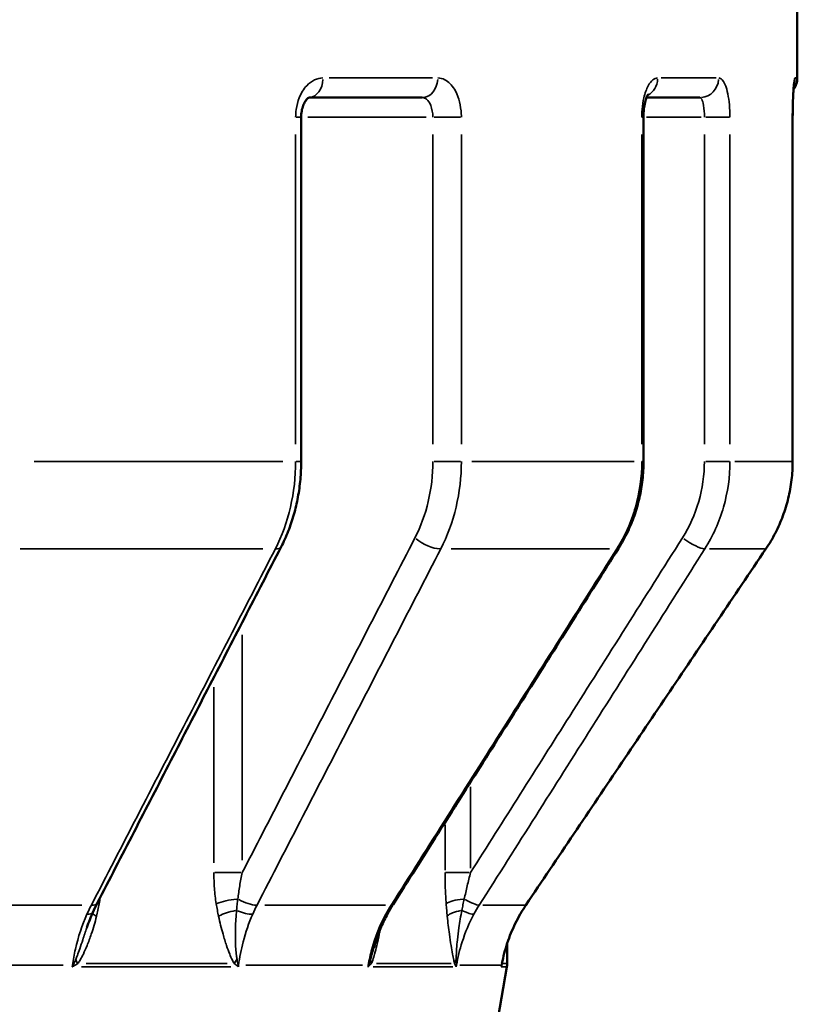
# Model space of a CAD drawing. Header units: millimetres. Extents: x 0 to 896, y -36 to 690.
# Tile 24 of 49: x 375 to 395, y 257 to 282. Entities that reach past the tile are written whole.
import ezdxf

# ---------------------------------------------------------------- set-up
doc = ezdxf.new("R2010")
doc.units = ezdxf.units.MM
doc.layers.add('Visible (ANSI)', color=7, linetype='Continuous', lineweight=50)
doc.layers.add('Visible Narrow (ANSI)', color=7, linetype='Continuous', lineweight=35)

msp = doc.modelspace()

# ---------------------------------------------------------------- linework, layer by layer
at = {"layer": 'Visible (ANSI)'}
for p, q in [((394.781, 283.627), (394.781, 280.627)), ((385.215, 280.127), (382.326, 280.127)), ((392.299, 280.127), (390.935, 280.127)), ((382.132, 270.845), (382.132, 279.627)), ((390.86, 270.845), (390.86, 279.627)), ((394.663, 270.845), (394.663, 279.627)), ((387.384, 258.038), (387.384, 258.554)), ((384.114, 239.433), (387.377, 257.951))]:
    msp.add_line(p, q, dxfattribs=at)
for centre, radius, start, end in [((394.281, 280.627), 0.5, 323.7435, 0), ((391.179, 257.295), 3.998, 146.0294, 149.9741), ((391.179, 257.295), 3.998, 146.0293, 149.9742), ((386.884, 258.038), 0.5, 350.0064, 0)]:
    msp.add_arc(centre, radius, start, end, dxfattribs=at)
for centre, major_axis, ratio, start_param, end_param in [((379.239, 257.296), (0.059, 3.953), 0.719546, 0.96593, 1.037214), ((387.516, 257.288), (0.02, 3.991), 0.92448, 0.975431, 1.044811), ((379.257, 257.299), (0.036, 3.948), 0.724239, 1.033038, 1.143082)]:
    msp.add_ellipse(centre, major_axis=major_axis, ratio=ratio, start_param=start_param, end_param=end_param, dxfattribs=at)
for points, knots in [([(394.663, 279.627), (394.663, 279.726), (394.664, 279.825), (394.668, 280.012), (394.672, 280.101), (394.679, 280.256), (394.684, 280.324), (394.692, 280.426), (394.696, 280.464), (394.7, 280.488), (394.7, 280.492), (394.7, 280.492), (394.7, 280.492), (394.7, 280.492)], [0, 0, 0, 0, 0.0307593, 0.0307593, 0.061411, 0.061411, 0.091409, 0.091409, 0.1185252, 0.1185252, 0.1270457, 0.1270457, 0.1278535, 0.1278535, 0.1278535, 0.1278535]), ([(394.684, 280.332), (394.683, 280.315), (394.682, 280.297), (394.677, 280.212), (394.673, 280.135), (394.667, 279.965), (394.665, 279.871), (394.663, 279.726), (394.663, 279.677), (394.663, 279.627)], [0.07384246, 0.07384246, 0.07384246, 0.07384246, 0.08224059, 0.08224059, 0.11143064, 0.11143064, 0.14188603, 0.14188603, 0.15721728, 0.15721728, 0.15721728, 0.15721728]), ([(382.132, 279.627), (382.132, 279.68), (382.137, 279.734), (382.154, 279.834), (382.167, 279.881), (382.197, 279.963), (382.215, 279.999), (382.251, 280.057), (382.268, 280.079), (382.299, 280.111), (382.312, 280.12), (382.326, 280.127), (382.328, 280.128), (382.328, 280.128)], [0, 0, 0, 0, 0.0244732, 0.0244732, 0.0487433, 0.0487433, 0.0724854, 0.0724854, 0.0957504, 0.0957504, 0.11976, 0.11976, 0.1380933, 0.1380933, 0.1380933, 0.1380933]), ([(390.86, 279.627), (390.86, 279.697), (390.864, 279.766), (390.878, 279.896), (390.888, 279.956), (390.912, 280.058), (390.925, 280.101), (390.949, 280.163), (390.959, 280.185), (390.971, 280.206), (390.975, 280.21), (390.975, 280.21)], [0, 0, 0, 0, 0.0261867, 0.0261867, 0.0517921, 0.0517921, 0.0754836, 0.0754836, 0.0958439, 0.0958439, 0.1093591, 0.1093591, 0.1093591, 0.1093591]), ([(390.975, 280.21), (390.975, 280.21), (390.975, 280.21), (390.975, 280.21), (390.974, 280.21), (390.974, 280.21)], [0.04785681, 0.04785681, 0.04785681, 0.04785681, 0.048306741, 0.048306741, 0.049290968, 0.049290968, 0.049290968, 0.049290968]), ([(381.62, 268.666), (381.687, 268.795), (381.748, 268.93), (381.857, 269.206), (381.904, 269.348), (381.987, 269.637), (382.021, 269.785), (382.077, 270.084), (382.097, 270.235), (382.125, 270.539), (382.132, 270.692), (382.132, 270.845)], [0, 0, 0, 0, 0.0413955, 0.0413955, 0.082791, 0.082791, 0.1241865, 0.1241865, 0.165582, 0.165582, 0.2069775, 0.2069775, 0.2069775, 0.2069775]), ([(390.223, 268.627), (390.305, 268.758), (390.381, 268.894), (390.516, 269.174), (390.575, 269.318), (390.678, 269.612), (390.721, 269.762), (390.79, 270.067), (390.816, 270.221), (390.851, 270.532), (390.86, 270.689), (390.86, 270.845)], [0, 0, 0, 0, 0.0413955, 0.0413955, 0.082791, 0.082791, 0.1241865, 0.1241865, 0.165582, 0.165582, 0.2069775, 0.2069775, 0.2069775, 0.2069775]), ([(393.982, 268.616), (394.07, 268.746), (394.151, 268.882), (394.295, 269.163), (394.358, 269.308), (394.468, 269.603), (394.514, 269.754), (394.588, 270.061), (394.616, 270.217), (394.654, 270.53), (394.663, 270.688), (394.663, 270.845)], [0, 0, 0, 0, 0.0413955, 0.0413955, 0.082791, 0.082791, 0.1241865, 0.1241865, 0.165582, 0.165582, 0.2069775, 0.2069775, 0.2069775, 0.2069775]), ([(376.933, 259.579), (377.245, 260.185), (377.558, 260.79), (378.183, 262.002), (378.496, 262.608), (379.121, 263.819), (379.433, 264.425), (380.058, 265.636), (380.371, 266.242), (380.995, 267.454), (381.308, 268.06), (381.62, 268.666)], [0, 0, 0, 0, 0.219092, 0.219092, 0.438184, 0.438184, 0.657276, 0.657276, 0.876368, 0.876368, 1.095461, 1.095461, 1.095461, 1.095461]), ([(384.473, 259.541), (384.856, 260.147), (385.24, 260.752), (386.006, 261.964), (386.39, 262.569), (387.157, 263.781), (387.54, 264.387), (388.306, 265.598), (388.69, 266.204), (389.456, 267.416), (389.839, 268.022), (390.223, 268.627)], [0, 0, 0, 0, 0.219092, 0.219092, 0.438184, 0.438184, 0.657276, 0.657276, 0.876368, 0.876368, 1.095461, 1.095461, 1.095461, 1.095461]), ([(387.863, 259.529), (388.271, 260.135), (388.679, 260.74), (389.495, 261.952), (389.903, 262.558), (390.719, 263.769), (391.127, 264.375), (391.943, 265.586), (392.351, 266.192), (393.167, 267.404), (393.574, 268.01), (393.982, 268.616)], [0, 0, 0, 0, 0.219092, 0.219092, 0.438184, 0.438184, 0.657276, 0.657276, 0.876368, 0.876368, 1.095461, 1.095461, 1.095461, 1.095461]), ([(383.986, 258.444), (384.003, 258.505), (384.021, 258.564), (384.06, 258.683), (384.081, 258.742), (384.125, 258.858), (384.149, 258.916), (384.198, 259.03), (384.224, 259.086), (384.278, 259.198), (384.306, 259.253), (384.335, 259.307)], [0.1128516, 0.1128516, 0.1128516, 0.1128516, 0.1339507, 0.1339507, 0.1550498, 0.1550498, 0.1761489, 0.1761489, 0.197248, 0.197248, 0.2183471, 0.2183471, 0.2183471, 0.2183471]), ([(387.251, 258.038), (387.268, 258.127), (387.287, 258.214), (387.332, 258.388), (387.358, 258.474), (387.415, 258.645), (387.446, 258.729), (387.514, 258.895), (387.551, 258.977), (387.63, 259.138), (387.672, 259.218), (387.717, 259.296)], [0.066748, 0.066748, 0.066748, 0.066748, 0.0970678, 0.0970678, 0.1273877, 0.1273877, 0.1577075, 0.1577075, 0.1880273, 0.1880273, 0.2183471, 0.2183471, 0.2183471, 0.2183471])]:
    msp.add_open_spline(points, degree=3, knots=knots, dxfattribs=at)
at = {"layer": 'Visible Narrow (ANSI)'}
for p, q in [((382.843, 280.627), (385.476, 280.627)), ((391.308, 280.627), (392.709, 280.627)), ((394.73, 280.627), (394.781, 280.627)), ((382.004, 279.627), (382.132, 279.627)), ((382.3, 279.627), (385.321, 279.627)), ((385.521, 279.627), (386.19, 279.627)), ((390.82, 279.627), (390.86, 279.627)), ((390.937, 279.627), (392.334, 279.627)), ((392.451, 279.627), (393.051, 279.627)), ((394.662, 279.627), (394.663, 279.627)), ((381.991, 279.188), (381.991, 271.285)), ((385.489, 279.188), (385.489, 271.285)), ((386.216, 271.285), (386.216, 279.188)), ((390.816, 279.188), (390.816, 271.285)), ((392.412, 279.188), (392.412, 271.285)), ((393.064, 271.285), (393.064, 279.188)), ((394.662, 279.188), (394.662, 271.285)), ((375.322, 270.845), (381.668, 270.845)), ((382.132, 270.845), (382.004, 270.845)), ((386.19, 270.845), (385.521, 270.845)), ((386.483, 270.845), (390.625, 270.845)), ((390.86, 270.845), (390.82, 270.845)), ((393.051, 270.845), (392.451, 270.845)), ((393.187, 270.845), (394.626, 270.845)), ((394.663, 270.845), (394.662, 270.845)), ((381.158, 268.616), (374.968, 268.616)), ((389.992, 268.616), (385.952, 268.616)), ((393.946, 268.616), (392.543, 268.616)), ((393.982, 268.616), (393.981, 268.616)), ((380.629, 260.677), (380.629, 266.423)), ((379.906, 265.092), (379.906, 260.607)), ((386.45, 260.473), (386.45, 262.549)), ((385.8, 261.573), (385.8, 260.421)), ((379.932, 260.357), (380.596, 260.357)), ((385.813, 260.357), (386.411, 260.357)), ((371.822, 259.53), (376.54, 259.53)), ((381.202, 259.53), (384.281, 259.53)), ((386.762, 259.53), (387.831, 259.53)), ((387.863, 259.529), (387.862, 259.53)), ((387.717, 259.296), (387.716, 259.296)), ((376.067, 257.994), (371.508, 257.994)), ((376.302, 257.992), (376.296, 257.953)), ((376.528, 257.951), (380.339, 257.951)), ((380.245, 258.038), (376.653, 258.038)), ((380.53, 257.953), (380.535, 257.992)), ((383.699, 257.994), (380.724, 257.994)), ((383.971, 257.951), (385.999, 257.951)), ((385.96, 258.038), (384.049, 258.038)), ((386.086, 257.953), (386.093, 257.992)), ((387.211, 257.994), (386.177, 257.994)), ((387.242, 257.994), (387.241, 257.994)), ((387.247, 257.951), (387.376, 257.951)), ((387.384, 258.038), (387.269, 258.038))]:
    msp.add_line(p, q, dxfattribs=at)
for centre, major_axis, ratio, start_param, end_param in [((382.322, 280.627), (0, -0.5), 0.732757, 0.089883, 1.492854), ((385.215, 280.627), (0, -0.5), 0.797394, 0.07854, 1.492257), ((390.76, 280.627), (0, -0.5), 0.921308, 0.493531, 1.514098), ((392.299, 280.627), (0, -0.5), 0.955701, 0.07854, 1.492257), ((394.225, 280.627), (0, -0.5), 0.998735, 1.254265, 1.554137), ((385.354, 268.895), (0.444, -0.229), 0.358934, 4.185888, 5.654638), ((392.023, 268.895), (0.423, -0.267), 0.190985, 4.500752, 5.969502), ((381.176, 268.895), (0.444, -0.229), 0.358934, 5.647401, 6.249723), ((389.8, 268.895), (0.423, -0.267), 0.190985, 5.946521, 6.265466), ((376.488, 259.808), (0.444, -0.229), 0.359167, 5.638207, 6.249239), ((377.345, 259.563), (-0.492, 0.09), 0.186838, 0.628556, 0.768844), ((380.368, 259.563), (-0.494, -0.078), 0.207144, 4.4351, 5.567018), ((380.667, 259.808), (0.444, -0.229), 0.359167, 4.617925, 5.686807), ((384.05, 259.808), (0.422, -0.267), 0.191109, 5.937273, 6.264979), ((386.308, 259.563), (-0.499, -0.038), 0.247047, 4.791184, 5.923102), ((386.273, 259.808), (0.422, -0.267), 0.191109, 4.932733, 6.001614), ((376.363, 259.546), (0.457, -0.202), 0.321642, 5.615637, 6.248051), ((377.275, 259.244), (-0.485, 0.122), 0.246969, 0.368049, 0.770707), ((380.427, 259.244), (-0.489, -0.105), 0.275027, 4.591205, 5.565087), ((380.541, 259.546), (0.457, -0.202), 0.321642, 4.780563, 5.679361), ((383.896, 259.546), (0.439, -0.239), 0.171142, 5.922498, 6.264202), ((386.336, 259.244), (-0.497, -0.051), 0.327626, 4.952939, 5.926821), ((386.119, 259.546), (0.439, -0.239), 0.171142, 5.103574, 6.002372), ((375.954, 258.081), (0.495, -0.067), 0.11196, 5.509035, 5.548308), ((376.68, 257.907), (-0.386, 0.318), 0.442922, 0.838138, 0.893016), ((376.791, 258.038), (-0.39, 0.313), 0.534614, 0.714189, 0.96922), ((380.834, 258.038), (-0.417, -0.275), 0.613911, 5.192768, 5.447799), ((380.913, 257.907), (-0.449, -0.219), 0.639016, 5.391239, 5.446116), ((380.132, 258.081), (0.495, -0.067), 0.11196, 5.636948, 5.676221), ((383.394, 258.081), (0.493, -0.082), 0.059572, 5.855448, 5.894721), ((384.304, 257.907), (-0.437, 0.243), 0.611427, 0.498315, 0.553193), ((384.374, 258.038), (-0.451, 0.215), 0.683341, 0.34026, 0.595291), ((386.526, 258.038), (-0.479, -0.144), 0.725534, 5.620575, 5.875607), ((386.556, 257.907), (-0.495, -0.07), 0.715766, 5.847093, 5.901971), ((385.617, 258.081), (0.493, -0.082), 0.059572, 5.983361, 6.022634), ((387.734, 257.907), (-0.488, 0.108), 0.706184, 0.062581, 0.117459), ((387.755, 258.038), (-0.498, 0.047), 0.749646, 0.05133, 0.120386)]:
    msp.add_ellipse(centre, major_axis=major_axis, ratio=ratio, start_param=start_param, end_param=end_param, dxfattribs=at)
for points, knots in [([(382.688, 280.627), (382.541, 280.627), (382.393, 280.557), (382.196, 280.347), (382.131, 280.242), (382.046, 280.03), (382.02, 279.929), (381.995, 279.76), (381.991, 279.694), (381.991, 279.627)], [-0.1572162, -0.1572162, -0.1572162, -0.1572162, -0.0930863, -0.0930863, -0.0517146, -0.0517146, -0.0198902, -0.0198902, 0, 0, 0, 0]), ([(386.216, 279.627), (386.216, 279.682), (386.213, 279.737), (386.187, 279.997), (386.128, 280.191), (385.971, 280.451), (385.886, 280.535), (385.735, 280.612), (385.674, 280.627), (385.613, 280.627)], [-0.1572183, -0.1572183, -0.1572183, -0.1572183, -0.1407205, -0.1407205, -0.0781781, -0.0781781, -0.0300685, -0.0300685, 0, 0, 0, 0]), ([(391.22, 280.627), (391.136, 280.627), (391.051, 280.557), (390.936, 280.346), (390.898, 280.241), (390.848, 280.029), (390.833, 279.929), (390.819, 279.76), (390.816, 279.694), (390.816, 279.627)], [-0.1572159, -0.1572159, -0.1572159, -0.1572159, -0.0929653, -0.0929653, -0.0516474, -0.0516474, -0.0198644, -0.0198644, 0, 0, 0, 0]), ([(393.064, 279.627), (393.064, 279.682), (393.063, 279.737), (393.051, 279.997), (393.023, 280.191), (392.949, 280.451), (392.909, 280.535), (392.836, 280.612), (392.807, 280.627), (392.777, 280.627)], [-0.1572168, -0.1572168, -0.1572168, -0.1572168, -0.1407205, -0.1407205, -0.0781781, -0.0781781, -0.0300685, -0.0300685, 0, 0, 0, 0]), ([(394.724, 280.627), (394.722, 280.627), (394.72, 280.625), (394.708, 280.599), (394.698, 280.531), (394.682, 280.341), (394.676, 280.236), (394.667, 280.025), (394.665, 279.926), (394.662, 279.759), (394.662, 279.693), (394.662, 279.627)], [-0.1572162, -0.1572162, -0.1572162, -0.1572162, -0.1452999, -0.1452999, -0.0920915, -0.0920915, -0.0511619, -0.0511619, -0.0196777, -0.0196777, 0, 0, 0, 0]), ([(385.215, 280.127), (385.243, 280.127), (385.271, 280.12), (385.34, 280.081), (385.379, 280.039), (385.449, 279.909), (385.476, 279.812), (385.488, 279.682), (385.489, 279.655), (385.489, 279.627)], [0, 0, 0, 0, 0.0300685, 0.0300685, 0.0781781, 0.0781781, 0.1407205, 0.1407205, 0.1572183, 0.1572183, 0.1572183, 0.1572183]), ([(392.299, 280.127), (392.311, 280.127), (392.323, 280.12), (392.352, 280.081), (392.368, 280.039), (392.397, 279.909), (392.407, 279.812), (392.412, 279.682), (392.412, 279.655), (392.412, 279.627)], [0, 0, 0, 0, 0.0300685, 0.0300685, 0.0781781, 0.0781781, 0.1407205, 0.1407205, 0.1572168, 0.1572168, 0.1572168, 0.1572168]), ([(381.991, 270.845), (381.991, 270.451), (381.946, 270.057), (381.771, 269.303), (381.641, 268.943), (381.473, 268.616)], [-0.2069775, -0.2069775, -0.2069775, -0.2069775, -0.1034888, -0.1034888, 0, 0, 0, 0]), ([(385.489, 270.845), (385.489, 270.5), (385.449, 270.156), (385.295, 269.496), (385.18, 269.181), (385.033, 268.895)], [0, 0, 0, 0, 0.1034993, 0.1034993, 0.2069775, 0.2069775, 0.2069775, 0.2069775]), ([(385.691, 268.616), (385.86, 268.943), (385.993, 269.303), (386.17, 270.057), (386.216, 270.451), (386.216, 270.845)], [-0.2069775, -0.2069775, -0.2069775, -0.2069775, -0.1034993, -0.1034993, 0, 0, 0, 0]), ([(390.816, 270.845), (390.816, 270.451), (390.761, 270.057), (390.545, 269.303), (390.385, 268.943), (390.179, 268.616)], [-0.2069775, -0.2069775, -0.2069775, -0.2069775, -0.1034888, -0.1034888, 0, 0, 0, 0]), ([(392.412, 270.845), (392.412, 270.5), (392.364, 270.155), (392.174, 269.496), (392.033, 269.181), (391.852, 268.895)], [0, 0, 0, 0, 0.1035221, 0.1035221, 0.2069775, 0.2069775, 0.2069775, 0.2069775]), ([(392.423, 268.616), (392.63, 268.943), (392.792, 269.303), (393.009, 270.057), (393.064, 270.451), (393.064, 270.845)], [-0.2069775, -0.2069775, -0.2069775, -0.2069775, -0.1035221, -0.1035221, 0, 0, 0, 0]), ([(394.662, 270.845), (394.662, 270.451), (394.603, 270.057), (394.373, 269.303), (394.201, 268.943), (393.981, 268.616)], [-0.2069775, -0.2069775, -0.2069775, -0.2069775, -0.1034888, -0.1034888, 0, 0, 0, 0]), ([(385.033, 268.895), (384.252, 267.38), (383.47, 265.866), (382.002, 263.02), (381.316, 261.689), (380.629, 260.357)], [0, 0, 0, 0, 0.54773, 0.54773, 1.029261, 1.029261, 1.029261, 1.029261]), ([(391.852, 268.895), (390.894, 267.38), (389.936, 265.866), (388.135, 263.02), (387.293, 261.689), (386.45, 260.357)], [0, 0, 0, 0, 0.54773, 0.54773, 1.029261, 1.029261, 1.029261, 1.029261]), ([(381.473, 268.616), (380.692, 267.101), (379.91, 265.587), (378.347, 262.558), (377.565, 261.044), (376.783, 259.53)], [-1.095461, -1.095461, -1.095461, -1.095461, -0.54773, -0.54773, 0, 0, 0, 0]), ([(381.006, 259.53), (381.787, 261.044), (382.568, 262.558), (384.13, 265.587), (384.91, 267.101), (385.691, 268.616)], [-1.095461, -1.095461, -1.095461, -1.095461, -0.54773, -0.54773, 0, 0, 0, 0]), ([(390.179, 268.616), (389.22, 267.101), (388.262, 265.587), (386.345, 262.558), (385.386, 261.044), (384.427, 259.53)], [-1.095461, -1.095461, -1.095461, -1.095461, -0.54773, -0.54773, 0, 0, 0, 0]), ([(386.674, 259.53), (387.633, 261.044), (388.591, 262.558), (390.507, 265.587), (391.465, 267.101), (392.423, 268.616)], [-1.095461, -1.095461, -1.095461, -1.095461, -0.54773, -0.54773, 0, 0, 0, 0]), ([(393.981, 268.616), (392.962, 267.101), (391.942, 265.587), (389.902, 262.558), (388.882, 261.044), (387.862, 259.53)], [-1.095461, -1.095461, -1.095461, -1.095461, -0.54773, -0.54773, 0, 0, 0, 0]), ([(379.906, 260.357), (379.906, 260.224), (379.911, 260.09), (379.931, 259.824), (379.945, 259.693), (379.966, 259.563)], [-0.08028521, -0.08028521, -0.08028521, -0.08028521, -0.0401426, -0.0401426, 0, 0, 0, 0]), ([(380.517, 259.686), (380.53, 259.795), (380.546, 259.907), (380.583, 260.131), (380.605, 260.244), (380.629, 260.357)], [0, 0, 0, 0, 0.0401426, 0.0401426, 0.08028521, 0.08028521, 0.08028521, 0.08028521]), ([(385.8, 260.357), (385.8, 260.224), (385.802, 260.09), (385.812, 259.824), (385.819, 259.693), (385.828, 259.563)], [-0.08028521, -0.08028521, -0.08028521, -0.08028521, -0.0401426, -0.0401426, 0, 0, 0, 0]), ([(386.291, 259.686), (386.314, 259.795), (386.339, 259.907), (386.393, 260.131), (386.421, 260.244), (386.45, 260.357)], [0, 0, 0, 0, 0.0401426, 0.0401426, 0.08028521, 0.08028521, 0.08028521, 0.08028521]), ([(376.914, 259.244), (376.926, 259.295), (376.938, 259.347), (376.961, 259.453), (376.972, 259.508), (376.982, 259.563)], [0, 0, 0, 0, 0.01627289, 0.01627289, 0.03345504, 0.03345504, 0.03345504, 0.03345504]), ([(379.966, 259.563), (379.974, 259.508), (379.984, 259.453), (380.004, 259.347), (380.014, 259.295), (380.025, 259.244)], [-0.03345504, -0.03345504, -0.03345504, -0.03345504, -0.01627289, -0.01627289, 0, 0, 0, 0]), ([(380.484, 259.395), (380.489, 259.443), (380.493, 259.49), (380.504, 259.587), (380.51, 259.637), (380.517, 259.686)], [0, 0, 0, 0, 0.01627289, 0.01627289, 0.03345504, 0.03345504, 0.03345504, 0.03345504]), ([(385.828, 259.563), (385.833, 259.508), (385.837, 259.453), (385.846, 259.347), (385.851, 259.295), (385.856, 259.244)], [-0.03345504, -0.03345504, -0.03345504, -0.03345504, -0.01627289, -0.01627289, 0, 0, 0, 0]), ([(386.228, 259.395), (386.237, 259.443), (386.247, 259.49), (386.268, 259.587), (386.279, 259.637), (386.291, 259.686)], [0, 0, 0, 0, 0.01627289, 0.01627289, 0.03345504, 0.03345504, 0.03345504, 0.03345504]), ([(376.67, 259.296), (376.544, 259.016), (376.445, 258.716), (376.346, 258.27), (376.321, 258.133), (376.302, 257.994)], [-0.2183471, -0.2183471, -0.2183471, -0.2183471, -0.1091736, -0.1091736, -0.0616704, -0.0616704, -0.0616704, -0.0616704]), ([(376.436, 258.038), (376.457, 258.065), (376.476, 258.095), (376.525, 258.175), (376.552, 258.227), (376.611, 258.351), (376.642, 258.423), (376.711, 258.591), (376.747, 258.689), (376.83, 258.936), (376.875, 259.088), (376.914, 259.244)], [0, 0, 0, 0, 0.0122631, 0.0122631, 0.031884, 0.031884, 0.0573913, 0.0573913, 0.0905507, 0.0905507, 0.1402877, 0.1402877, 0.1402877, 0.1402877]), ([(380.025, 259.244), (380.058, 259.088), (380.096, 258.936), (380.167, 258.689), (380.197, 258.591), (380.255, 258.423), (380.281, 258.351), (380.33, 258.227), (380.353, 258.175), (380.392, 258.095), (380.409, 258.065), (380.426, 258.038)], [-0.1402877, -0.1402877, -0.1402877, -0.1402877, -0.0905507, -0.0905507, -0.0573913, -0.0573913, -0.031884, -0.031884, -0.0122631, -0.0122631, 0, 0, 0, 0]), ([(380.496, 258.143), (380.49, 258.174), (380.485, 258.207), (380.473, 258.296), (380.468, 258.354), (380.46, 258.489), (380.457, 258.567), (380.453, 258.746), (380.454, 258.848), (380.461, 259.1), (380.471, 259.249), (380.484, 259.395)], [0, 0, 0, 0, 0.0122631, 0.0122631, 0.031884, 0.031884, 0.0573913, 0.0573913, 0.0905507, 0.0905507, 0.1402877, 0.1402877, 0.1402877, 0.1402877]), ([(380.535, 257.994), (380.562, 258.196), (380.601, 258.395), (380.715, 258.834), (380.797, 259.072), (380.895, 259.296)], [-0.1566768, -0.1566768, -0.1566768, -0.1566768, -0.0875606, -0.0875606, 0, 0, 0, 0]), ([(384.289, 259.296), (384.136, 259.016), (384.015, 258.716), (383.894, 258.27), (383.864, 258.133), (383.841, 257.994)], [-0.2183471, -0.2183471, -0.2183471, -0.2183471, -0.1091736, -0.1091736, -0.0616704, -0.0616704, -0.0616704, -0.0616704]), ([(385.856, 259.244), (385.872, 259.088), (385.89, 258.936), (385.924, 258.689), (385.938, 258.591), (385.964, 258.423), (385.977, 258.351), (385.999, 258.227), (386.01, 258.175), (386.028, 258.095), (386.035, 258.065), (386.043, 258.038)], [-0.1402877, -0.1402877, -0.1402877, -0.1402877, -0.0905507, -0.0905507, -0.0573913, -0.0573913, -0.031884, -0.031884, -0.0122631, -0.0122631, 0, 0, 0, 0]), ([(386.087, 258.143), (386.086, 258.174), (386.087, 258.207), (386.089, 258.296), (386.091, 258.354), (386.1, 258.489), (386.106, 258.567), (386.124, 258.746), (386.137, 258.848), (386.173, 259.1), (386.199, 259.249), (386.228, 259.395)], [0, 0, 0, 0, 0.0122631, 0.0122631, 0.031884, 0.031884, 0.0573913, 0.0573913, 0.0905507, 0.0905507, 0.1402877, 0.1402877, 0.1402877, 0.1402877]), ([(386.093, 257.994), (386.126, 258.196), (386.174, 258.395), (386.315, 258.834), (386.416, 259.072), (386.538, 259.296)], [-0.1566768, -0.1566768, -0.1566768, -0.1566768, -0.0875782, -0.0875782, 0, 0, 0, 0]), ([(387.716, 259.296), (387.554, 259.016), (387.426, 258.716), (387.297, 258.27), (387.265, 258.133), (387.241, 257.994)], [-0.2183471, -0.2183471, -0.2183471, -0.2183471, -0.1091736, -0.1091736, -0.0616704, -0.0616704, -0.0616704, -0.0616704]), ([(376.67, 258.96), (376.669, 258.956), (376.668, 258.952), (376.632, 258.848), (376.598, 258.746), (376.538, 258.567), (376.512, 258.489), (376.465, 258.354), (376.445, 258.296), (376.412, 258.207), (376.398, 258.174), (376.385, 258.143)], [-0.09181563, -0.09181563, -0.09181563, -0.09181563, -0.09055067, -0.09055067, -0.05739127, -0.05739127, -0.03188404, -0.03188404, -0.01226309, -0.01226309, 0, 0, 0, 0]), ([(383.92, 258.038), (383.933, 258.065), (383.944, 258.095), (383.973, 258.175), (383.989, 258.227), (384.024, 258.351), (384.043, 258.423), (384.083, 258.591), (384.104, 258.689), (384.131, 258.828), (384.139, 258.869), (384.147, 258.91)], [0, 0, 0, 0, 0.0122631, 0.0122631, 0.031884, 0.031884, 0.0573913, 0.0573913, 0.0905507, 0.0905507, 0.1040974, 0.1040974, 0.1040974, 0.1040974]), ([(383.986, 258.444), (383.983, 258.434), (383.98, 258.423), (383.961, 258.354), (383.945, 258.296), (383.919, 258.207), (383.91, 258.174), (383.9, 258.143)], [-0.03538282, -0.03538282, -0.03538282, -0.03538282, -0.03188404, -0.03188404, -0.01226309, -0.01226309, 0, 0, 0, 0]), ([(376.317, 257.994), (376.314, 257.987), (376.31, 257.98), (376.303, 257.966), (376.3, 257.958), (376.296, 257.951)], [0, 0, 0, 0, 0.003089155, 0.003089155, 0.00617831, 0.00617831, 0.00617831, 0.00617831]), ([(376.296, 257.951), (376.302, 257.955), (376.307, 257.958), (376.318, 257.965), (376.324, 257.969), (376.329, 257.973)], [-0.00617831, -0.00617831, -0.00617831, -0.00617831, -0.003089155, -0.003089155, 0, 0, 0, 0]), ([(376.385, 258.143), (376.374, 258.119), (376.363, 258.094), (376.34, 258.045), (376.328, 258.02), (376.317, 257.994)], [-0.01981211, -0.01981211, -0.01981211, -0.01981211, -0.00990606, -0.00990606, 0, 0, 0, 0]), ([(376.329, 257.973), (376.347, 257.984), (376.365, 257.995), (376.401, 258.016), (376.418, 258.027), (376.436, 258.038)], [0, 0, 0, 0, 0.00990606, 0.00990606, 0.01981211, 0.01981211, 0.01981211, 0.01981211]), ([(380.426, 258.038), (380.44, 258.027), (380.454, 258.016), (380.481, 257.995), (380.495, 257.984), (380.507, 257.973)], [-0.01981211, -0.01981211, -0.01981211, -0.01981211, -0.00990606, -0.00990606, 0, 0, 0, 0]), ([(380.522, 257.994), (380.519, 258.02), (380.514, 258.045), (380.505, 258.094), (380.501, 258.119), (380.496, 258.143)], [0, 0, 0, 0, 0.00990606, 0.00990606, 0.01981211, 0.01981211, 0.01981211, 0.01981211]), ([(380.507, 257.973), (380.511, 257.969), (380.514, 257.965), (380.522, 257.958), (380.526, 257.955), (380.529, 257.951)], [-0.006149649, -0.006149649, -0.006149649, -0.006149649, -0.003060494, -0.003060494, 0.000028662, 0.000028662, 0.000028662, 0.000028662]), ([(380.529, 257.951), (380.528, 257.958), (380.527, 257.966), (380.525, 257.98), (380.523, 257.987), (380.522, 257.994)], [-0.000028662, -0.000028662, -0.000028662, -0.000028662, 0.003060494, 0.003060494, 0.006149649, 0.006149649, 0.006149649, 0.006149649]), ([(383.849, 257.994), (383.847, 257.987), (383.844, 257.98), (383.839, 257.966), (383.836, 257.958), (383.833, 257.951)], [0, 0, 0, 0, 0.003089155, 0.003089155, 0.00617831, 0.00617831, 0.00617831, 0.00617831]), ([(383.833, 257.951), (383.837, 257.955), (383.841, 257.958), (383.848, 257.965), (383.851, 257.969), (383.855, 257.973)], [-0.00617831, -0.00617831, -0.00617831, -0.00617831, -0.003089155, -0.003089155, 0, 0, 0, 0]), ([(383.9, 258.143), (383.892, 258.119), (383.884, 258.094), (383.867, 258.045), (383.858, 258.02), (383.849, 257.994)], [-0.01981211, -0.01981211, -0.01981211, -0.01981211, -0.00990606, -0.00990606, 0, 0, 0, 0]), ([(383.855, 257.973), (383.866, 257.984), (383.877, 257.995), (383.899, 258.016), (383.91, 258.027), (383.92, 258.038)], [0, 0, 0, 0, 0.00990606, 0.00990606, 0.01981211, 0.01981211, 0.01981211, 0.01981211]), ([(386.043, 258.038), (386.05, 258.027), (386.056, 258.016), (386.068, 257.995), (386.073, 257.984), (386.078, 257.973)], [-0.01981211, -0.01981211, -0.01981211, -0.01981211, -0.00990606, -0.00990606, 0, 0, 0, 0]), ([(386.078, 257.973), (386.079, 257.969), (386.08, 257.965), (386.083, 257.958), (386.085, 257.955), (386.086, 257.951)], [-0.006149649, -0.006149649, -0.006149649, -0.006149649, -0.003060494, -0.003060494, 0.000028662, 0.000028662, 0.000028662, 0.000028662]), ([(386.086, 257.951), (386.086, 257.958), (386.086, 257.966), (386.087, 257.98), (386.087, 257.987), (386.087, 257.994)], [-0.000028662, -0.000028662, -0.000028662, -0.000028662, 0.003060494, 0.003060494, 0.006149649, 0.006149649, 0.006149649, 0.006149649]), ([(386.087, 257.994), (386.088, 258.02), (386.088, 258.045), (386.088, 258.094), (386.088, 258.119), (386.087, 258.143)], [0, 0, 0, 0, 0.00990606, 0.00990606, 0.01981211, 0.01981211, 0.01981211, 0.01981211]), ([(387.242, 257.994), (387.241, 257.987), (387.239, 257.98), (387.236, 257.966), (387.235, 257.958), (387.233, 257.951)], [0, 0, 0, 0, 0.003089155, 0.003089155, 0.00617831, 0.00617831, 0.00617831, 0.00617831]), ([(387.233, 257.951), (387.235, 257.955), (387.236, 257.958), (387.238, 257.965), (387.239, 257.969), (387.24, 257.973)], [-0.00617831, -0.00617831, -0.00617831, -0.00617831, -0.003089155, -0.003089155, 0, 0, 0, 0]), ([(387.24, 257.973), (387.244, 257.984), (387.247, 257.995), (387.253, 258.016), (387.255, 258.027), (387.257, 258.038)], [0, 0, 0, 0, 0.00990606, 0.00990606, 0.01981211, 0.01981211, 0.01981211, 0.01981211])]:
    msp.add_open_spline(points, degree=3, knots=knots, dxfattribs=at)
for points in [[(376.982, 259.563), (376.992, 259.617), (377.001, 259.671), (377.008, 259.725)], [(376.783, 259.53), (376.743, 259.454), (376.705, 259.376), (376.67, 259.296)], [(380.895, 259.296), (380.93, 259.376), (380.967, 259.454), (381.006, 259.53)], [(384.427, 259.53), (384.378, 259.454), (384.332, 259.376), (384.289, 259.296)], [(386.538, 259.296), (386.581, 259.376), (386.626, 259.454), (386.674, 259.53)], [(387.862, 259.53), (387.811, 259.454), (387.762, 259.376), (387.716, 259.296)], [(383.841, 257.994), (383.838, 257.98), (383.836, 257.966), (383.833, 257.951)], [(387.241, 257.994), (387.238, 257.98), (387.236, 257.966), (387.233, 257.951)], [(387.251, 258.039), (387.248, 258.024), (387.245, 258.009), (387.242, 257.994)], [(387.257, 258.038), (387.259, 258.055), (387.26, 258.073), (387.261, 258.092)]]:
    msp.add_open_spline(points, degree=3, dxfattribs=at)

doc.saveas('drawing.dxf')
